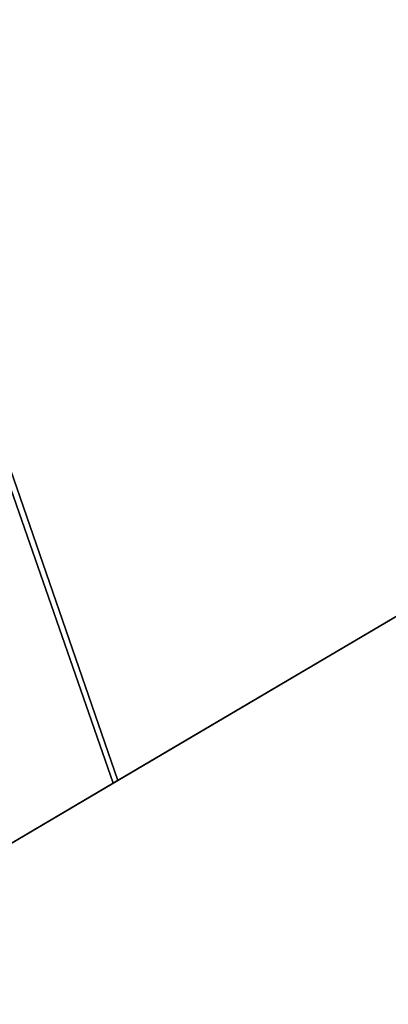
# Model space of a CAD drawing. Header units: millimetres. Extents: x 10871 to 12032, y -2698 to -1680.
# Tile 178 of 183: x 11568 to 11589, y -2057 to -2000. Entities that reach past the tile are written whole.
import ezdxf

# ---------------------------------------------------------------- set-up
doc = ezdxf.new("R2010")
doc.units = ezdxf.units.MM
doc.layers.add('1', color=7, linetype='Continuous')

msp = doc.modelspace()

# ---------------------------------------------------------------- linework, layer by layer
at = {"layer": '1', "color": 7, "true_color": 0xffffff}
for p, q in [((12021.945, -1779.154, 62.141), (11536.405, -2065.653, 62.141)), ((11797.497, -1911.592, 57.796), (11573.039, -2044.037, 59.362)), ((11573.039, -2044.037, 59.362), (11797.497, -1911.592, 57.796)), ((11797.638, -1911.509, 63.7), (11573.321, -2043.87, 65.367)), ((11573.321, -2043.87, 65.367), (11797.638, -1911.509, 63.7)), ((11573.039, -2044.037, 59.362), (11533.838, -1931.31, 53.97)), ((11533.838, -1931.31, 53.97), (11573.039, -2044.037, 59.362)), ((11573.321, -2043.87, 65.367), (11534.298, -1931.043, 60.036)), ((11534.298, -1931.043, 60.036), (11573.321, -2043.87, 65.367)), ((11573.039, -2044.037, 59.362), (11562.266, -2050.393, 59.865)), ((11562.266, -2050.393, 59.865), (11573.039, -2044.037, 59.362)), ((11562.379, -2050.327, 65.87), (11573.321, -2043.87, 65.367)), ((11573.321, -2043.87, 65.367), (11562.379, -2050.327, 65.87))]:
    msp.add_line(p, q, dxfattribs=at)

doc.saveas('drawing.dxf')
